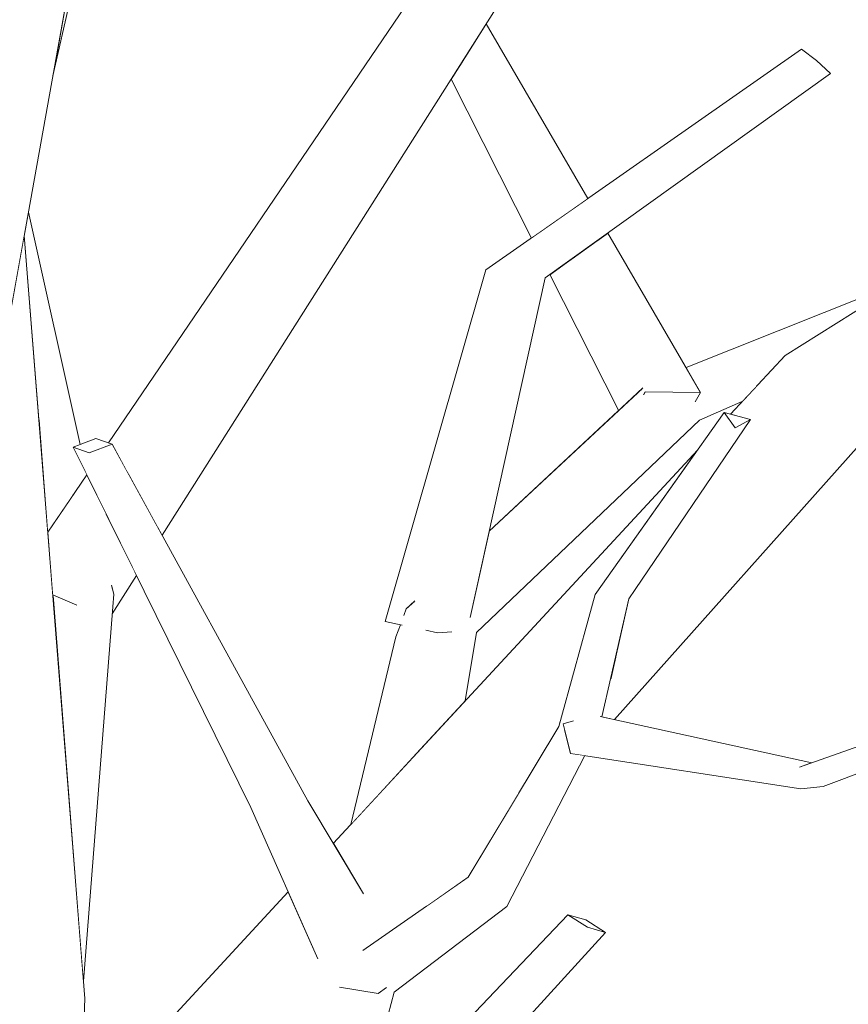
# Model space of a CAD drawing. Extents: x -289599 to -184549, y 66678 to 295474.
# Tile 227 of 256: x -264489 to -264383, y 71641 to 71767. Entities that reach past the tile are written whole.
import ezdxf

# ---------------------------------------------------------------- set-up
doc = ezdxf.new("R2010")
doc.units = 0
doc.header["$MEASUREMENT"] = 0
doc.linetypes.add('Wipeout_Contour', pattern=[1000, 0, -1000])
doc.layers.add('arch drzewa', color=8, linetype='Continuous')
doc.layers.add('arch drzewa_Nr_Pióra__4', color=8, linetype='Continuous', lineweight=9)

msp = doc.modelspace()

# ---------------------------------------------------------------- wipeouts: each hides what was drawn before it
at = {"color": 254, "linetype": 'Wipeout_Contour', "lineweight": 0, "ltscale": 1284813.323834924}
msp.add_wipeout([(-264414.96, 71677.6), (-264414.84, 71677.57), (-264411.4, 71692.64), (-264412.83, 71691.85)], dxfattribs=at).dxf.layer = 'arch drzewa'
at = {"color": 254, "linetype": 'Wipeout_Contour', "lineweight": 0, "ltscale": 963470.145893}
msp.add_wipeout([(-264386.62, 71668.69), (-264357.04, 71679.79), (-264358.38, 71679.98)], dxfattribs=at).dxf.layer = 'arch drzewa'
at = {"color": 254, "linetype": 'Wipeout_Contour', "lineweight": 0, "ltscale": 1927337.596599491}
msp.add_wipeout([(-264448.19, 71643.07), (-264449.07, 71642.06), (-264447.07, 71620.45), (-264441.35, 71642.45), (-264442.6, 71642.84), (-264443.37, 71642.26)], dxfattribs=at).dxf.layer = 'arch drzewa'
at = {"color": 254, "linetype": 'Wipeout_Contour', "lineweight": 0, "ltscale": 1606306.593486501}
msp.add_wipeout([(-264480.82, 71641.65), (-264495.39, 71641.28), (-264494.49, 71603.51), (-264488.44, 71618.96), (-264481.32, 71626.65)], dxfattribs=at).dxf.layer = 'arch drzewa'

# ---------------------------------------------------------------- next in the draw order: wipeouts: each hides what was drawn before it
at = {"color": 254, "linetype": 'Wipeout_Contour', "lineweight": 0, "ltscale": 1606398.848048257}
msp.add_wipeout([(-264488.55, 71738.98), (-264492.11, 71719.17), (-264490.27, 71714.54), (-264489.95, 71690.47), (-264480.82, 71641.65)], dxfattribs=at).dxf.layer = 'arch drzewa'
at = {"color": 254, "linetype": 'Wipeout_Contour', "lineweight": 0, "ltscale": 963593.130666}
msp.add_wipeout([(-264411.4, 71692.64), (-264395.87, 71715.51), (-264397.82, 71714.45)], dxfattribs=at).dxf.layer = 'arch drzewa'
at = {"color": 254, "linetype": 'Wipeout_Contour', "lineweight": 0, "ltscale": 1284813.65691651}
msp.add_wipeout([(-264412.83, 71691.85), (-264415.88, 71676.6), (-264415.04, 71677.61), (-264414.96, 71677.6)], dxfattribs=at).dxf.layer = 'arch drzewa'
at = {"color": 254, "linetype": 'Wipeout_Contour', "lineweight": 0, "ltscale": 963643.228561}
msp.add_wipeout([(-264441.35, 71642.45), (-264426.96, 71653.36), (-264431.89, 71657.1)], dxfattribs=at).dxf.layer = 'arch drzewa'
at = {"color": 254, "linetype": 'Wipeout_Contour', "lineweight": 0, "ltscale": 1284907.358340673}
msp.add_wipeout([(-264457.81, 71621.43), (-264447.07, 71620.45), (-264449.07, 71642.06), (-264451.2, 71639.78)], dxfattribs=at).dxf.layer = 'arch drzewa'

# ---------------------------------------------------------------- next in the draw order: wipeouts: each hides what was drawn before it
at = {"color": 254, "linetype": 'Wipeout_Contour', "lineweight": 0, "ltscale": 1284819.188176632}
msp.add_wipeout([(-264415.71, 71693.16), (-264416.34, 71676.72), (-264415.88, 71676.6), (-264412.83, 71691.85)], dxfattribs=at).dxf.layer = 'arch drzewa'
at = {"color": 254, "linetype": 'Wipeout_Contour', "lineweight": 0, "ltscale": 3212728.54339431}
msp.add_wipeout([(-264495.71, 71650.82), (-264496.06, 71651.82), (-264495.39, 71641.28), (-264480.82, 71641.65), (-264489.95, 71690.47), (-264489.7, 71671.67), (-264491.5, 71668.07), (-264491.54, 71667.9), (-264491.55, 71667.97), (-264495, 71648.56)], dxfattribs=at).dxf.layer = 'arch drzewa'
at = {"color": 254, "linetype": 'Wipeout_Contour', "lineweight": 0, "ltscale": 1606034.076224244}
msp.add_wipeout([(-264426.96, 71653.36), (-264417.02, 71672.63), (-264418.82, 71672.9), (-264419.56, 71675.83), (-264420.33, 71676.34)], dxfattribs=at).dxf.layer = 'arch drzewa'
at = {"color": 254, "linetype": 'Wipeout_Contour', "lineweight": 0, "ltscale": 1927325.504341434}
msp.add_wipeout([(-264445.67, 71647.03), (-264442.38, 71643.01), (-264442.6, 71642.84), (-264441.35, 71642.45), (-264431.89, 71657.1), (-264445.27, 71647.78)], dxfattribs=at).dxf.layer = 'arch drzewa'

# ---------------------------------------------------------------- next in the draw order: wipeouts: each hides what was drawn before it
at = {"color": 254, "linetype": 'Wipeout_Contour', "lineweight": 0, "ltscale": 963602.747033}
msp.add_wipeout([(-264397.82, 71714.45), (-264412.83, 71691.85), (-264411.4, 71692.64)], dxfattribs=at).dxf.layer = 'arch drzewa'
at = {"color": 254, "linetype": 'Wipeout_Contour', "lineweight": 0, "ltscale": 963630.836802}
msp.add_wipeout([(-264420.33, 71676.34), (-264431.89, 71657.1), (-264426.96, 71653.36)], dxfattribs=at).dxf.layer = 'arch drzewa'
at = {"color": 254, "linetype": 'Wipeout_Contour', "lineweight": 0, "ltscale": 963559.06498}
msp.add_wipeout([(-264418.82, 71672.9), (-264389.46, 71668.4), (-264389.64, 71671.15)], dxfattribs=at).dxf.layer = 'arch drzewa'
at = {"color": 254, "linetype": 'Wipeout_Contour', "lineweight": 0, "ltscale": 1284830.89679463}
msp.add_wipeout([(-264447.06, 71615.01), (-264447.05, 71614.25), (-264414.37, 71650.07), (-264416.66, 71650.72)], dxfattribs=at).dxf.layer = 'arch drzewa'

# ---------------------------------------------------------------- next in the draw order: wipeouts: each hides what was drawn before it
at = {"color": 254, "linetype": 'Wipeout_Contour', "lineweight": 0, "ltscale": 963597.837281}
msp.add_wipeout([(-264412.83, 71691.85), (-264397.82, 71714.45), (-264399.25, 71716.4)], dxfattribs=at).dxf.layer = 'arch drzewa'
at = {"color": 254, "linetype": 'Wipeout_Contour', "lineweight": 0, "ltscale": 1927239.631831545}
msp.add_wipeout([(-264420.33, 71676.34), (-264419.56, 71675.83), (-264419.78, 71676.69), (-264418.52, 71677.04), (-264416.34, 71676.72), (-264415.71, 71693.16)], dxfattribs=at).dxf.layer = 'arch drzewa'
at = {"color": 254, "linetype": 'Wipeout_Contour', "lineweight": 0, "ltscale": 2891026.632721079}
msp.add_wipeout([(-264437.95, 71690.73), (-264439.79, 71691.35), (-264438.78, 71672.58), (-264432.26, 71679.63), (-264430.82, 71688.31), (-264433.35, 71689.17), (-264434.12, 71688.41), (-264435.83, 71688.29), (-264437.18, 71688.58)], dxfattribs=at).dxf.layer = 'arch drzewa'
at = {"color": 254, "linetype": 'Wipeout_Contour', "lineweight": 0, "ltscale": 963643.701741}
msp.add_wipeout([(-264425.19, 71668.24), (-264437.41, 71653.25), (-264431.89, 71657.1)], dxfattribs=at).dxf.layer = 'arch drzewa'
at = {"color": 254, "linetype": 'Wipeout_Contour', "lineweight": 0, "ltscale": 963635.622849}
msp.add_wipeout([(-264447.07, 71617.94), (-264447.06, 71615.01), (-264416.66, 71650.72)], dxfattribs=at).dxf.layer = 'arch drzewa'

# ---------------------------------------------------------------- next in the draw order: wipeouts: each hides what was drawn before it
at = {"color": 254, "linetype": 'Wipeout_Contour', "lineweight": 0, "ltscale": 963609.004284}
msp.add_wipeout([(-264399.25, 71716.4), (-264415.71, 71693.16), (-264412.83, 71691.85)], dxfattribs=at).dxf.layer = 'arch drzewa'
at = {"color": 254, "linetype": 'Wipeout_Contour', "lineweight": 0, "ltscale": 963683.683962}
msp.add_wipeout([(-264439.79, 71691.35), (-264443.39, 71667.61), (-264438.78, 71672.58)], dxfattribs=at).dxf.layer = 'arch drzewa'
at = {"color": 254, "linetype": 'Wipeout_Contour', "lineweight": 0, "ltscale": 963589.490626}
msp.add_wipeout([(-264389.64, 71671.15), (-264419.78, 71676.69), (-264418.82, 71672.9)], dxfattribs=at).dxf.layer = 'arch drzewa'
at = {"color": 254, "linetype": 'Wipeout_Contour', "lineweight": 0, "ltscale": 1284838.051263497}
msp.add_wipeout([(-264447.07, 71619.21), (-264447.07, 71617.94), (-264416.66, 71650.72), (-264419.17, 71652.3)], dxfattribs=at).dxf.layer = 'arch drzewa'

# ---------------------------------------------------------------- next in the draw order: wipeouts: each hides what was drawn before it
at = {"color": 254, "linetype": 'Wipeout_Contour', "lineweight": 0, "ltscale": 1606043.255781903}
msp.add_wipeout([(-264409.63, 71719.21), (-264430.82, 71688.31), (-264402.39, 71715.44), (-264406.49, 71718.41), (-264409.5, 71718.73)], dxfattribs=at).dxf.layer = 'arch drzewa'
at = {"color": 254, "linetype": 'Wipeout_Contour', "lineweight": 0, "ltscale": 963586.680874}
msp.add_wipeout([(-264395.87, 71715.51), (-264399.25, 71716.4), (-264397.82, 71714.45)], dxfattribs=at).dxf.layer = 'arch drzewa'
at = {"color": 254, "linetype": 'Wipeout_Contour', "lineweight": 0, "ltscale": 2248610.743881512}
msp.add_wipeout([(-264443.72, 71667.25), (-264443.39, 71667.61), (-264439.79, 71691.35), (-264440.1, 71690.53), (-264440.35, 71689.27), (-264440.55, 71689.31), (-264441.13, 71687.78)], dxfattribs=at).dxf.layer = 'arch drzewa'
at = {"color": 254, "linetype": 'Wipeout_Contour', "lineweight": 0, "ltscale": 963560.326095}
msp.add_wipeout([(-264388.18, 71671.66), (-264419.78, 71676.69), (-264389.64, 71671.15)], dxfattribs=at).dxf.layer = 'arch drzewa'
at = {"color": 254, "linetype": 'Wipeout_Contour', "lineweight": 0, "ltscale": 1284859.624470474}
msp.add_wipeout([(-264447.07, 71620.45), (-264447.07, 71619.21), (-264419.17, 71652.3), (-264446.14, 71624.04)], dxfattribs=at).dxf.layer = 'arch drzewa'

# ---------------------------------------------------------------- next in the draw order: wipeouts: each hides what was drawn before it
at = {"color": 254, "linetype": 'Wipeout_Contour', "lineweight": 0, "ltscale": 963589.919751}
msp.add_wipeout([(-264394.97, 71719.9), (-264402.39, 71715.44), (-264396.87, 71717.84)], dxfattribs=at).dxf.layer = 'arch drzewa'
at = {"color": 254, "linetype": 'Wipeout_Contour', "lineweight": 0, "ltscale": 2248527.235941}
msp.add_wipeout([(-264433.35, 71689.17), (-264430.82, 71688.31), (-264409.63, 71719.21), (-264409.69, 71719.51), (-264429.2, 71701.26), (-264431.6, 71690.37), (-264431.74, 71690.33)], dxfattribs=at).dxf.layer = 'arch drzewa'
at = {"color": 254, "linetype": 'Wipeout_Contour', "lineweight": 0, "ltscale": 963688.787695}
msp.add_wipeout([(-264439.79, 71691.35), (-264437.95, 71690.73), (-264438.78, 71692.29)], dxfattribs=at).dxf.layer = 'arch drzewa'
at = {"color": 254, "linetype": 'Wipeout_Contour', "lineweight": 0, "ltscale": 2248375.020883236}
msp.add_wipeout([(-264419.78, 71676.69), (-264388.18, 71671.66), (-264388.04, 71671.71), (-264415.04, 71677.61), (-264415.88, 71676.6), (-264416.34, 71676.72), (-264418.52, 71677.04)], dxfattribs=at).dxf.layer = 'arch drzewa'
at = {"color": 254, "linetype": 'Wipeout_Contour', "lineweight": 0, "ltscale": 1284930.081424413}
msp.add_wipeout([(-264445.3, 71655.07), (-264452.34, 71666.85), (-264455.81, 71664.91), (-264445.79, 71652.89)], dxfattribs=at).dxf.layer = 'arch drzewa'
at = {"color": 254, "linetype": 'Wipeout_Contour', "lineweight": 0, "ltscale": 1284793.101359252}
msp.add_wipeout([(-264416.89, 71651.65), (-264419.17, 71652.3), (-264416.66, 71650.72), (-264414.37, 71650.07)], dxfattribs=at).dxf.layer = 'arch drzewa'
at = {"color": 254, "linetype": 'Wipeout_Contour', "lineweight": 0, "ltscale": 1284893.467945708}
msp.add_wipeout([(-264445.91, 71646.88), (-264443.37, 71642.26), (-264442.38, 71643.01), (-264445.67, 71647.03)], dxfattribs=at).dxf.layer = 'arch drzewa'

# ---------------------------------------------------------------- next in the draw order: wipeouts: each hides what was drawn before it
at = {"color": 254, "linetype": 'Wipeout_Contour', "lineweight": 0, "ltscale": 1284895.177709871}
msp.add_wipeout([(-264431.74, 71690.33), (-264431.6, 71690.37), (-264422.07, 71733.56), (-264425.52, 71733.55)], dxfattribs=at).dxf.layer = 'arch drzewa'
at = {"color": 254, "linetype": 'Wipeout_Contour', "lineweight": 0, "ltscale": 2569573.555888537}
msp.add_wipeout([(-264406.49, 71718.41), (-264402.39, 71715.44), (-264394.97, 71719.9), (-264391.46, 71723.69), (-264376.15, 71733.26), (-264404.08, 71722.14), (-264402.24, 71718.97), (-264402.89, 71717.82)], dxfattribs=at).dxf.layer = 'arch drzewa'
at = {"color": 254, "linetype": 'Wipeout_Contour', "lineweight": 0, "ltscale": 963782.986225}
msp.add_wipeout([(-264477.34, 71712.34), (-264480.25, 71711.25), (-264452.34, 71666.85)], dxfattribs=at).dxf.layer = 'arch drzewa'
at = {"color": 254, "linetype": 'Wipeout_Contour', "lineweight": 0, "ltscale": 963497.681576}
msp.add_wipeout([(-264358.38, 71679.98), (-264389.46, 71668.4), (-264386.62, 71668.69)], dxfattribs=at).dxf.layer = 'arch drzewa'
at = {"color": 254, "linetype": 'Wipeout_Contour', "lineweight": 0, "ltscale": 1284920.283740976}
msp.add_wipeout([(-264445.79, 71652.89), (-264455.81, 71664.91), (-264446.6, 71648.15), (-264445.83, 71652.48)], dxfattribs=at).dxf.layer = 'arch drzewa'
at = {"color": 254, "linetype": 'Wipeout_Contour', "lineweight": 0, "ltscale": 963672.600698}
msp.add_wipeout([(-264446.18, 71646.37), (-264443.37, 71642.26), (-264445.91, 71646.88)], dxfattribs=at).dxf.layer = 'arch drzewa'

# ---------------------------------------------------------------- next in the draw order: wipeouts: each hides what was drawn before it
at = {"color": 254, "linetype": 'Wipeout_Contour', "lineweight": 0, "ltscale": 963616.143132}
msp.add_wipeout([(-264422.07, 71733.56), (-264385.67, 71759.67), (-264387.44, 71761.32)], dxfattribs=at).dxf.layer = 'arch drzewa'
at = {"color": 254, "linetype": 'Wipeout_Contour', "lineweight": 0, "ltscale": 1606122.310861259}
msp.add_wipeout([(-264435.83, 71688.29), (-264434.12, 71688.41), (-264433.35, 71689.17), (-264431.74, 71690.33), (-264425.52, 71733.55)], dxfattribs=at).dxf.layer = 'arch drzewa'
at = {"color": 254, "linetype": 'Wipeout_Contour', "lineweight": 0, "ltscale": 963475.708388}
msp.add_wipeout([(-264389.46, 71668.4), (-264358.38, 71679.98), (-264359.54, 71681.77)], dxfattribs=at).dxf.layer = 'arch drzewa'
at = {"color": 254, "linetype": 'Wipeout_Contour', "lineweight": 0, "ltscale": 1284936.737330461}
msp.add_wipeout([(-264446.6, 71648.15), (-264455.81, 71664.91), (-264459.61, 71666), (-264447.35, 71648.08)], dxfattribs=at).dxf.layer = 'arch drzewa'
at = {"color": 254, "linetype": 'Wipeout_Contour', "lineweight": 0, "ltscale": 963674.134066}
msp.add_wipeout([(-264448.3, 71643.09), (-264443.37, 71642.26), (-264446.18, 71646.37)], dxfattribs=at).dxf.layer = 'arch drzewa'

# ---------------------------------------------------------------- next in the draw order: wipeouts: each hides what was drawn before it
at = {"color": 254, "linetype": 'Wipeout_Contour', "lineweight": 0, "ltscale": 963684.477993}
msp.add_wipeout([(-264435.83, 71688.29), (-264425.52, 71733.55), (-264429.65, 71734.58)], dxfattribs=at).dxf.layer = 'arch drzewa'
at = {"color": 254, "linetype": 'Wipeout_Contour', "lineweight": 0, "ltscale": 963502.737073}
msp.add_wipeout([(-264359.54, 71681.77), (-264389.64, 71671.15), (-264389.46, 71668.4)], dxfattribs=at).dxf.layer = 'arch drzewa'
at = {"color": 254, "linetype": 'Wipeout_Contour', "lineweight": 0, "ltscale": 1284930.740224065}
msp.add_wipeout([(-264447.35, 71648.08), (-264459.61, 71666), (-264451.11, 71646.79), (-264449.98, 71647.04)], dxfattribs=at).dxf.layer = 'arch drzewa'

# ---------------------------------------------------------------- next in the draw order: linework, layer by layer
at = {"layer": 'arch drzewa_Nr_Pióra__4', "linetype": 'Continuous'}
msp.add_line((-264386.62, 71668.69), (-264389.46, 71668.4), dxfattribs=at)

# ---------------------------------------------------------------- next in the draw order: wipeouts: each hides what was drawn before it
at = {"color": 254, "linetype": 'Wipeout_Contour', "lineweight": 0, "ltscale": 963647.253962}
msp.add_wipeout([(-264387.44, 71761.32), (-264425.52, 71733.55), (-264422.07, 71733.56)], dxfattribs=at).dxf.layer = 'arch drzewa'
at = {"color": 254, "linetype": 'Wipeout_Contour', "lineweight": 0, "ltscale": 963750.955032}
msp.add_wipeout([(-264452.34, 71666.85), (-264480.25, 71711.25), (-264455.81, 71664.91)], dxfattribs=at).dxf.layer = 'arch drzewa'
at = {"color": 254, "linetype": 'Wipeout_Contour', "lineweight": 0, "ltscale": 963689.772994}
msp.add_wipeout([(-264441.13, 71687.78), (-264446.87, 71663.85), (-264443.72, 71667.25)], dxfattribs=at).dxf.layer = 'arch drzewa'

# ---------------------------------------------------------------- next in the draw order: wipeouts: each hides what was drawn before it
at = {"color": 254, "linetype": 'Wipeout_Contour', "lineweight": 0, "ltscale": 963623.808649}
msp.add_wipeout([(-264425.52, 71733.55), (-264387.44, 71761.32), (-264389.35, 71762.74)], dxfattribs=at).dxf.layer = 'arch drzewa'
at = {"color": 254, "linetype": 'Wipeout_Contour', "lineweight": 0, "ltscale": 2891064.934519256}
msp.add_wipeout([(-264429.65, 71734.58), (-264442.5, 71689.74), (-264440.35, 71689.27), (-264440.1, 71690.53), (-264439.79, 71691.35), (-264438.78, 71692.29), (-264437.95, 71690.73), (-264437.18, 71688.58), (-264435.83, 71688.29)], dxfattribs=at).dxf.layer = 'arch drzewa'
at = {"color": 254, "linetype": 'Wipeout_Contour', "lineweight": 0, "ltscale": 963790.582939}
msp.add_wipeout([(-264480.25, 71711.25), (-264482.31, 71711.99), (-264455.81, 71664.91)], dxfattribs=at).dxf.layer = 'arch drzewa'

# ---------------------------------------------------------------- next in the draw order: linework, layer by layer
at = {"layer": 'arch drzewa_Nr_Pióra__4', "linetype": 'Continuous'}
msp.add_line((-264385.67, 71759.67), (-264387.44, 71761.32), dxfattribs=at)

# ---------------------------------------------------------------- next in the draw order: wipeouts: each hides what was drawn before it
at = {"color": 254, "linetype": 'Wipeout_Contour', "lineweight": 0, "ltscale": 963657.078396}
msp.add_wipeout([(-264389.35, 71762.74), (-264429.65, 71734.58), (-264425.52, 71733.55)], dxfattribs=at).dxf.layer = 'arch drzewa'
at = {"color": 254, "linetype": 'Wipeout_Contour', "lineweight": 0, "ltscale": 963759.942663}
msp.add_wipeout([(-264455.81, 71664.91), (-264482.31, 71711.99), (-264459.61, 71666)], dxfattribs=at).dxf.layer = 'arch drzewa'

# ---------------------------------------------------------------- next in the draw order: linework, layer by layer
at = {"layer": 'arch drzewa_Nr_Pióra__4', "linetype": 'Continuous'}
msp.add_line((-264387.44, 71761.32), (-264389.35, 71762.74), dxfattribs=at)

# ---------------------------------------------------------------- next in the draw order: wipeouts: each hides what was drawn before it
at = {"color": 254, "linetype": 'Wipeout_Contour', "lineweight": 0, "ltscale": 1284922.675532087}
msp.add_wipeout([(-264429.58, 71766), (-264431.99, 71762.21), (-264418.39, 71742.45), (-264416.61, 71743.69)], dxfattribs=at).dxf.layer = 'arch drzewa'
at = {"color": 254, "linetype": 'Wipeout_Contour', "lineweight": 0, "ltscale": 963636.524973}
msp.add_wipeout([(-264415.51, 71738.26), (-264402.24, 71718.97), (-264414.06, 71739.3)], dxfattribs=at).dxf.layer = 'arch drzewa'
at = {"color": 254, "linetype": 'Wipeout_Contour', "lineweight": 0, "ltscale": 1285097.6439299}
msp.add_wipeout([(-264479.4, 71713.08), (-264482.31, 71711.99), (-264480.25, 71711.25), (-264477.34, 71712.34)], dxfattribs=at).dxf.layer = 'arch drzewa'
at = {"color": 254, "linetype": 'Wipeout_Contour', "lineweight": 0, "ltscale": 4818372.5869775}
msp.add_wipeout([(-264476.86, 71611.84), (-264467.83, 71615.93), (-264453.43, 71633.6), (-264451.2, 71639.78), (-264449.07, 71642.06), (-264448.19, 71643.07), (-264448.3, 71643.09), (-264446.18, 71646.37), (-264445.91, 71646.88), (-264445.67, 71647.03), (-264445.27, 71647.78), (-264437.41, 71653.25), (-264425.19, 71668.24), (-264420.33, 71676.34), (-264420.13, 71677.07)], dxfattribs=at).dxf.layer = 'arch drzewa'

# ---------------------------------------------------------------- next in the draw order: wipeouts: each hides what was drawn before it
at = {"color": 254, "linetype": 'Wipeout_Contour', "lineweight": 0, "ltscale": 1284927.864211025}
msp.add_wipeout([(-264432.57, 71761.3), (-264421.14, 71740.53), (-264418.39, 71742.45), (-264431.99, 71762.21)], dxfattribs=at).dxf.layer = 'arch drzewa'
at = {"color": 254, "linetype": 'Wipeout_Contour', "lineweight": 0, "ltscale": 2248963.438009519}
msp.add_wipeout([(-264488.55, 71738.98), (-264486.7, 71715.71), (-264482.43, 71705.68), (-264480.56, 71708.44), (-264482.31, 71711.99), (-264481.4, 71712.33), (-264488.02, 71741.95)], dxfattribs=at).dxf.layer = 'arch drzewa'
at = {"color": 254, "linetype": 'Wipeout_Contour', "lineweight": 0, "ltscale": 1284847.953583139}
msp.add_wipeout([(-264415.51, 71738.26), (-264418.66, 71736.01), (-264409.32, 71719.05), (-264402.24, 71718.97)], dxfattribs=at).dxf.layer = 'arch drzewa'
at = {"color": 254, "linetype": 'Wipeout_Contour', "lineweight": 0, "ltscale": 2248572.552647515}
msp.add_wipeout([(-264449.98, 71647.04), (-264476.86, 71611.84), (-264420.13, 71677.07), (-264416.23, 71691.24), (-264445.83, 71652.48), (-264446.6, 71648.15), (-264447.35, 71648.08)], dxfattribs=at).dxf.layer = 'arch drzewa'

# ---------------------------------------------------------------- next in the draw order: linework, layer by layer
at = {"layer": 'arch drzewa_Nr_Pióra__4', "linetype": 'Continuous'}
for p, q in [((-264416.89, 71651.65), (-264414.37, 71650.07)), ((-264414.37, 71650.07), (-264416.66, 71650.72)), ((-264447.05, 71614.25), (-264414.37, 71650.07)), ((-264443.37, 71642.26), (-264448.32, 71643.09)), ((-264447.07, 71620.45), (-264441.35, 71642.45)), ((-264442.33, 71643.05), (-264443.37, 71642.26))]:
    msp.add_line(p, q, dxfattribs=at)

# ---------------------------------------------------------------- next in the draw order: wipeouts: each hides what was drawn before it
at = {"color": 254, "linetype": 'Wipeout_Contour', "lineweight": 0, "ltscale": 2891662.574741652}
msp.add_wipeout([(-264494, 71731.72), (-264493.91, 71723.71), (-264492.11, 71719.17), (-264480.28, 71785.03), (-264492.14, 71785.79), (-264492.22, 71785.03), (-264490.44, 71762.78), (-264490.56, 71761.88), (-264490.73, 71760.12)], dxfattribs=at).dxf.layer = 'arch drzewa'
at = {"color": 254, "linetype": 'Wipeout_Contour', "lineweight": 0, "ltscale": 1284931.78868906}
msp.add_wipeout([(-264432.57, 71761.3), (-264433.67, 71759.56), (-264421.91, 71739.99), (-264421.14, 71740.53)], dxfattribs=at).dxf.layer = 'arch drzewa'
at = {"color": 254, "linetype": 'Wipeout_Contour', "lineweight": 0, "ltscale": 963649.970219}
msp.add_wipeout([(-264419.26, 71735.58), (-264409.32, 71719.05), (-264418.66, 71736.01)], dxfattribs=at).dxf.layer = 'arch drzewa'
at = {"color": 254, "linetype": 'Wipeout_Contour', "lineweight": 0, "ltscale": 963834.248591}
msp.add_wipeout([(-264486.7, 71715.71), (-264485.54, 71701.11), (-264482.43, 71705.68)], dxfattribs=at).dxf.layer = 'arch drzewa'
at = {"color": 254, "linetype": 'Wipeout_Contour', "lineweight": 0, "ltscale": 1606203.398753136}
msp.add_wipeout([(-264488.44, 71618.96), (-264476.86, 71611.84), (-264449.98, 71647.04), (-264451.11, 71646.79), (-264454.85, 71655.24)], dxfattribs=at).dxf.layer = 'arch drzewa'

# ---------------------------------------------------------------- next in the draw order: linework, layer by layer
at = {"layer": 'arch drzewa_Nr_Pióra__4', "linetype": 'Continuous'}
for p, q in [((-264481.4, 71712.33), (-264488.02, 71741.95)), ((-264482.31, 71711.99), (-264479.4, 71713.08)), ((-264480.25, 71711.25), (-264482.31, 71711.99)), ((-264451.07, 71646.69), (-264459.61, 71666)), ((-264481.32, 71626.65), (-264480.82, 71641.65))]:
    msp.add_line(p, q, dxfattribs=at)

# ---------------------------------------------------------------- next in the draw order: wipeouts: each hides what was drawn before it
at = {"color": 254, "linetype": 'Wipeout_Contour', "lineweight": 0, "ltscale": 963875.831647}
msp.add_wipeout([(-264484.89, 71759.36), (-264479.48, 71783.23), (-264480.28, 71785.03)], dxfattribs=at).dxf.layer = 'arch drzewa'
at = {"color": 254, "linetype": 'Wipeout_Contour', "lineweight": 0, "ltscale": 1284934.670273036}
msp.add_wipeout([(-264433.67, 71759.56), (-264434.07, 71758.93), (-264423.82, 71738.66), (-264421.91, 71739.99)], dxfattribs=at).dxf.layer = 'arch drzewa'
at = {"color": 254, "linetype": 'Wipeout_Contour', "lineweight": 0, "ltscale": 2248488.268107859}
msp.add_wipeout([(-264419.26, 71735.58), (-264421.46, 71734), (-264412.71, 71716.68), (-264409.69, 71719.51), (-264409.63, 71719.21), (-264409.5, 71718.73), (-264409.32, 71719.05)], dxfattribs=at).dxf.layer = 'arch drzewa'
at = {"color": 254, "linetype": 'Wipeout_Contour', "lineweight": 0, "ltscale": 1606342.503128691}
msp.add_wipeout([(-264481.99, 71691.89), (-264484.9, 71692.98), (-264480.99, 71643.84), (-264477.13, 71693.2), (-264480.31, 71693.33)], dxfattribs=at).dxf.layer = 'arch drzewa'

# ---------------------------------------------------------------- next in the draw order: linework, layer by layer
at = {"layer": 'arch drzewa_Nr_Pióra__4', "linetype": 'Continuous'}
for p, q in [((-264492.11, 71719.17), (-264480.28, 71785.03)), ((-264484.89, 71759.36), (-264479.48, 71783.23)), ((-264488.44, 71618.96), (-264454.85, 71655.24))]:
    msp.add_line(p, q, dxfattribs=at)

# ---------------------------------------------------------------- next in the draw order: wipeouts: each hides what was drawn before it
at = {"color": 254, "linetype": 'Wipeout_Contour', "lineweight": 0, "ltscale": 1606022.706530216}
msp.add_wipeout([(-264409.5, 71718.73), (-264406.49, 71718.41), (-264402.89, 71717.82), (-264402.24, 71718.97), (-264409.32, 71719.05)], dxfattribs=at).dxf.layer = 'arch drzewa'
at = {"color": 254, "linetype": 'Wipeout_Contour', "lineweight": 0, "ltscale": 2248328.031651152}
msp.add_wipeout([(-264414.84, 71677.57), (-264413.22, 71677.21), (-264377.64, 71717.13), (-264381.01, 71716.47), (-264380.78, 71716.74), (-264386.26, 71716.01), (-264413.77, 71682.26)], dxfattribs=at).dxf.layer = 'arch drzewa'
at = {"color": 254, "linetype": 'Wipeout_Contour', "lineweight": 0, "ltscale": 963802.567605}
msp.add_wipeout([(-264477.37, 71694.3), (-264477.55, 71694.21), (-264477.13, 71693.2)], dxfattribs=at).dxf.layer = 'arch drzewa'

# ---------------------------------------------------------------- next in the draw order: linework, layer by layer
at = {"layer": 'arch drzewa_Nr_Pióra__4', "linetype": 'Continuous'}
msp.add_line((-264386.62, 71668.69), (-264357.04, 71679.79), dxfattribs=at)

# ---------------------------------------------------------------- next in the draw order: wipeouts: each hides what was drawn before it
at = {"color": 254, "linetype": 'Wipeout_Contour', "lineweight": 0, "ltscale": 963590.240524}
msp.add_wipeout([(-264413.77, 71682.26), (-264386.26, 71716.01), (-264413.11, 71685.14)], dxfattribs=at).dxf.layer = 'arch drzewa'
at = {"color": 254, "linetype": 'Wipeout_Contour', "lineweight": 0, "ltscale": 963805.404832}
msp.add_wipeout([(-264480.31, 71693.33), (-264477.13, 71693.2), (-264477.55, 71694.21)], dxfattribs=at).dxf.layer = 'arch drzewa'

# ---------------------------------------------------------------- next in the draw order: linework, layer by layer
at = {"layer": 'arch drzewa_Nr_Pióra__4', "linetype": 'Continuous'}
msp.add_line((-264389.64, 71671.15), (-264359.54, 71681.77), dxfattribs=at)

# ---------------------------------------------------------------- next in the draw order: wipeouts: each hides what was drawn before it
at = {"color": 254, "linetype": 'Wipeout_Contour', "lineweight": 0, "ltscale": 1927172.242905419}
msp.add_wipeout([(-264411.4, 71692.64), (-264413.11, 71685.14), (-264386.26, 71716.01), (-264391.46, 71723.69), (-264397.4, 71715.91), (-264395.87, 71715.51)], dxfattribs=at).dxf.layer = 'arch drzewa'
at = {"color": 254, "linetype": 'Wipeout_Contour', "lineweight": 0, "ltscale": 1285063.467849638}
msp.add_wipeout([(-264477.31, 71690.82), (-264477.32, 71690.69), (-264474.22, 71695.59), (-264474.47, 71696.1)], dxfattribs=at).dxf.layer = 'arch drzewa'

# ---------------------------------------------------------------- next in the draw order: linework, layer by layer
at = {"layer": 'arch drzewa_Nr_Pióra__4', "linetype": 'Continuous'}
for p, q in [((-264402.24, 71718.97), (-264414.06, 71739.3)), ((-264412.71, 71716.68), (-264421.46, 71734)), ((-264409.32, 71719.05), (-264409.54, 71718.67)), ((-264402.24, 71718.97), (-264409.32, 71719.05)), ((-264402.92, 71717.77), (-264402.24, 71718.97))]:
    msp.add_line(p, q, dxfattribs=at)

# ---------------------------------------------------------------- next in the draw order: wipeouts: each hides what was drawn before it
at = {"color": 254, "linetype": 'Wipeout_Contour', "lineweight": 0, "ltscale": 1927030.956983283}
msp.add_wipeout([(-264386.26, 71716.01), (-264380.79, 71716.74), (-264375.72, 71720.55), (-264373.64, 71721.46), (-264371.12, 71722.61), (-264338.94, 71749.55)], dxfattribs=at).dxf.layer = 'arch drzewa'
at = {"color": 254, "linetype": 'Wipeout_Contour', "lineweight": 0, "ltscale": 963583.112085}
msp.add_wipeout([(-264398.41, 71716.18), (-264397.4, 71715.91), (-264391.46, 71723.69)], dxfattribs=at).dxf.layer = 'arch drzewa'
at = {"color": 254, "linetype": 'Wipeout_Contour', "lineweight": 0, "ltscale": 2248526.215301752}
msp.add_wipeout([(-264402.64, 71711.61), (-264449.1, 71661.44), (-264445.3, 71655.07), (-264445.79, 71652.89), (-264445.83, 71652.48), (-264416.23, 71691.24), (-264415.71, 71693.16)], dxfattribs=at).dxf.layer = 'arch drzewa'
at = {"color": 254, "linetype": 'Wipeout_Contour', "lineweight": 0, "ltscale": 2891421.702364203}
msp.add_wipeout([(-264484.83, 71693.09), (-264481.99, 71691.89), (-264480.31, 71693.33), (-264477.55, 71694.21), (-264477.37, 71694.3), (-264477.13, 71693.2), (-264477.31, 71690.82), (-264474.47, 71696.1), (-264478.11, 71703.48)], dxfattribs=at).dxf.layer = 'arch drzewa'

# ---------------------------------------------------------------- next in the draw order: linework, layer by layer
at = {"layer": 'arch drzewa_Nr_Pióra__4', "linetype": 'Continuous'}
for p, q in [((-264402.39, 71715.44), (-264396.87, 71717.84)), ((-264415.71, 71693.16), (-264399.25, 71716.4)), ((-264397.82, 71714.45), (-264399.25, 71716.4)), ((-264399.25, 71716.4), (-264395.87, 71715.51)), ((-264411.4, 71692.64), (-264395.87, 71715.51)), ((-264395.87, 71715.51), (-264397.82, 71714.45)), ((-264477.32, 71690.69), (-264474.22, 71695.59)), ((-264477.13, 71693.2), (-264477.39, 71694.37)), ((-264439.79, 71691.35), (-264438.71, 71692.36)), ((-264420.33, 71676.34), (-264415.71, 71693.16)), ((-264414.84, 71677.57), (-264411.4, 71692.64)), ((-264439.79, 71691.35), (-264440.12, 71690.48)), ((-264440.34, 71689.27), (-264442.5, 71689.74)), ((-264440.55, 71689.31), (-264441.13, 71687.78)), ((-264435.83, 71688.29), (-264437.29, 71688.61)), ((-264433.97, 71688.42), (-264435.83, 71688.29)), ((-264432.26, 71679.63), (-264430.82, 71688.31)), ((-264446.87, 71663.85), (-264441.13, 71687.78)), ((-264419.78, 71676.69), (-264418.44, 71677.06)), ((-264415.06, 71677.62), (-264388.04, 71671.71)), ((-264431.89, 71657.1), (-264420.33, 71676.34)), ((-264418.82, 71672.9), (-264419.78, 71676.69)), ((-264426.96, 71653.36), (-264417.02, 71672.63)), ((-264418.82, 71672.9), (-264389.46, 71668.4)), ((-264445.25, 71654.99), (-264452.34, 71666.85)), ((-264445.32, 71647.74), (-264431.89, 71657.1)), ((-264441.35, 71642.45), (-264426.96, 71653.36)), ((-264446.14, 71624.04), (-264419.17, 71652.3)), ((-264416.66, 71650.72), (-264419.17, 71652.3)), ((-264419.17, 71652.3), (-264416.89, 71651.65))]:
    msp.add_line(p, q, dxfattribs=at)

# ---------------------------------------------------------------- next in the draw order: wipeouts: each hides what was drawn before it
at = {"color": 254, "linetype": 'Wipeout_Contour', "lineweight": 0, "ltscale": 1285007.929772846}
msp.add_wipeout([(-264432.94, 71773.26), (-264471.47, 71701.67), (-264470.96, 71700.73), (-264426.63, 71770.66)], dxfattribs=at).dxf.layer = 'arch drzewa'
at = {"color": 254, "linetype": 'Wipeout_Contour', "lineweight": 0, "ltscale": 1926933.305703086}
msp.add_wipeout([(-264386.26, 71716.01), (-264338.94, 71749.55), (-264340.54, 71752.9), (-264340.62, 71752.85), (-264340.56, 71752.94), (-264341.41, 71754.72)], dxfattribs=at).dxf.layer = 'arch drzewa'
at = {"color": 254, "linetype": 'Wipeout_Contour', "lineweight": 0, "ltscale": 963816.657226}
msp.add_wipeout([(-264484.83, 71693.09), (-264478.11, 71703.48), (-264478.32, 71703.89)], dxfattribs=at).dxf.layer = 'arch drzewa'

# ---------------------------------------------------------------- next in the draw order: linework, layer by layer
at = {"layer": 'arch drzewa_Nr_Pióra__4', "linetype": 'Continuous'}
for p, q in [((-264416.61, 71743.69), (-264429.58, 71766)), ((-264431.63, 71690.25), (-264422.07, 71733.56)), ((-264429.2, 71701.26), (-264409.63, 71719.56)), ((-264430.82, 71688.31), (-264402.39, 71715.44))]:
    msp.add_line(p, q, dxfattribs=at)

# ---------------------------------------------------------------- next in the draw order: wipeouts: each hides what was drawn before it
at = {"color": 254, "linetype": 'Wipeout_Contour', "lineweight": 0, "ltscale": 963776.087761}
msp.add_wipeout([(-264475.06, 71708.2), (-264471.47, 71701.67), (-264432.94, 71773.26)], dxfattribs=at).dxf.layer = 'arch drzewa'
at = {"color": 254, "linetype": 'Wipeout_Contour', "lineweight": 0, "ltscale": 1284678.140461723}
msp.add_wipeout([(-264391.46, 71723.69), (-264386.26, 71716.01), (-264341.41, 71754.72), (-264341.51, 71754.93)], dxfattribs=at).dxf.layer = 'arch drzewa'

# ---------------------------------------------------------------- next in the draw order: linework, layer by layer
at = {"layer": 'arch drzewa_Nr_Pióra__4', "linetype": 'Continuous'}
for p, q in [((-264429.65, 71734.58), (-264389.35, 71762.74)), ((-264422.07, 71733.56), (-264385.67, 71759.67)), ((-264391.46, 71723.69), (-264341.51, 71754.93)), ((-264404.08, 71722.14), (-264376.15, 71733.26)), ((-264398.41, 71716.18), (-264391.46, 71723.69)), ((-264413.22, 71677.21), (-264377.64, 71717.13))]:
    msp.add_line(p, q, dxfattribs=at)

# ---------------------------------------------------------------- next in the draw order: wipeouts: each hides what was drawn before it
at = {"color": 254, "linetype": 'Wipeout_Contour', "lineweight": 0, "ltscale": 1285029.226315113}
msp.add_wipeout([(-264435.95, 71774.1), (-264475.37, 71708.77), (-264475.06, 71708.2), (-264432.94, 71773.26)], dxfattribs=at).dxf.layer = 'arch drzewa'

# ---------------------------------------------------------------- next in the draw order: linework, layer by layer
at = {"layer": 'arch drzewa_Nr_Pióra__4', "linetype": 'Continuous'}
msp.add_line((-264423.82, 71738.66), (-264434.07, 71758.93), dxfattribs=at)

# ---------------------------------------------------------------- next in the draw order: wipeouts: each hides what was drawn before it
at = {"color": 254, "linetype": 'Wipeout_Contour', "lineweight": 0, "ltscale": 1285059.878011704}
msp.add_wipeout([(-264477.8, 71712.51), (-264477.34, 71712.34), (-264475.37, 71708.77), (-264435.95, 71774.1)], dxfattribs=at).dxf.layer = 'arch drzewa'

# ---------------------------------------------------------------- next in the draw order: linework, layer by layer
at = {"layer": 'arch drzewa_Nr_Pióra__4', "linetype": 'Continuous'}
for p, q in [((-264477.8, 71712.51), (-264435.95, 71774.1)), ((-264470.96, 71700.73), (-264426.63, 71770.66)), ((-264442.5, 71689.74), (-264429.65, 71734.58)), ((-264477.34, 71712.34), (-264480.25, 71711.25)), ((-264479.4, 71713.08), (-264477.34, 71712.34)), ((-264452.34, 71666.85), (-264477.34, 71712.34)), ((-264449.1, 71661.44), (-264402.64, 71711.61))]:
    msp.add_line(p, q, dxfattribs=at)

# ---------------------------------------------------------------- next in the draw order: wipeouts: each hides what was drawn before it
at = {"color": 254, "linetype": 'Wipeout_Contour', "lineweight": 0, "ltscale": 1606370.877178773}
msp.add_wipeout([(-264485.54, 71701.11), (-264484.91, 71693.12), (-264484.83, 71693.09), (-264478.32, 71703.89), (-264480.56, 71708.44)], dxfattribs=at).dxf.layer = 'arch drzewa'

# ---------------------------------------------------------------- next in the draw order: linework, layer by layer
at = {"layer": 'arch drzewa_Nr_Pióra__4', "linetype": 'Continuous'}
for p, q in [((-264485.54, 71701.11), (-264480.56, 71708.44)), ((-264480.99, 71643.84), (-264477.13, 71693.2))]:
    msp.add_line(p, q, dxfattribs=at)

# ---------------------------------------------------------------- next in the draw order: wipeouts: each hides what was drawn before it
at = {"color": 254, "linetype": 'Wipeout_Contour', "lineweight": 0, "ltscale": 1285094.589640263}
msp.add_wipeout([(-264484.83, 71693.09), (-264484.91, 71693.12), (-264484.9, 71692.98), (-264481.99, 71691.89)], dxfattribs=at).dxf.layer = 'arch drzewa'

# ---------------------------------------------------------------- next in the draw order: linework, layer by layer
at = {"layer": 'arch drzewa_Nr_Pióra__4', "linetype": 'Continuous'}
for p, q in [((-264480.82, 71641.65), (-264488.55, 71738.98)), ((-264459.61, 71666), (-264482.31, 71711.99)), ((-264484.83, 71693.09), (-264484.91, 71693.12)), ((-264481.85, 71691.83), (-264484.83, 71693.09))]:
    msp.add_line(p, q, dxfattribs=at)

doc.saveas('drawing.dxf')
